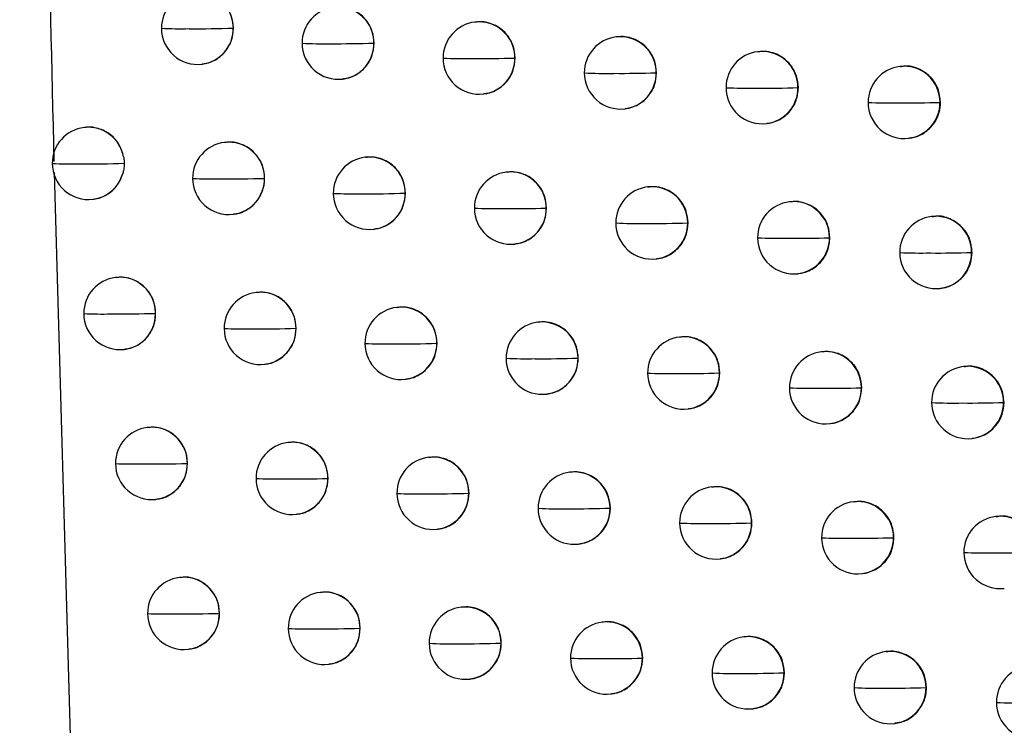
# Model space of a CAD drawing. Header units: millimetres. Extents: x 25 to 1229, y -261 to 1180.
# Tile 156 of 224: x 654 to 668, y 338 to 348. Entities that reach past the tile are written whole.
import ezdxf

# ---------------------------------------------------------------- set-up
doc = ezdxf.new("R2010")
doc.units = ezdxf.units.MM

msp = doc.modelspace()

# ---------------------------------------------------------------- linework, layer by layer
at = {"color": 7, "linetype": 'Continuous', "lineweight": 25}
for p, q in [((660.322, 347.81), (660.314, 347.809)), ((656.976, 347.724), (656.975, 347.724)), ((658.921, 347.518), (658.919, 347.518)), ((662.276, 347.605), (662.268, 347.604)), ((664.235, 347.4), (664.227, 347.399)), ((660.871, 347.313), (660.868, 347.312)), ((656.54, 347.228), (656.547, 347.229)), ((662.826, 347.108), (662.822, 347.107)), ((666.198, 347.196), (666.191, 347.195)), ((658.484, 347.022), (658.491, 347.022)), ((664.787, 346.904), (664.781, 346.903)), ((664.781, 346.903), (664.781, 346.903)), ((660.433, 346.816), (660.44, 346.817)), ((666.752, 346.7), (666.745, 346.699)), ((666.745, 346.699), (666.745, 346.699)), ((662.387, 346.611), (662.394, 346.612)), ((654.921, 346.354), (654.913, 346.352)), ((664.346, 346.406), (664.353, 346.407)), ((666.31, 346.203), (666.317, 346.203)), ((656.861, 346.147), (656.853, 346.146)), ((658.806, 345.941), (658.798, 345.94)), ((654.498, 345.73), (654.781, 335.815)), ((657.408, 345.649), (657.407, 345.649)), ((660.756, 345.735), (660.748, 345.734)), ((662.711, 345.53), (662.703, 345.529)), ((655.032, 345.36), (655.038, 345.36)), ((659.354, 345.444), (659.352, 345.443)), ((661.305, 345.238), (661.302, 345.238)), ((664.67, 345.326), (664.663, 345.325)), ((656.972, 345.153), (656.978, 345.154)), ((666.635, 345.122), (666.627, 345.121)), ((658.917, 344.947), (658.923, 344.948)), ((663.262, 345.033), (663.257, 345.033)), ((665.217, 344.829), (665.217, 344.828)), ((665.223, 344.829), (665.217, 344.828)), ((660.867, 344.741), (660.874, 344.742)), ((662.822, 344.536), (662.829, 344.537)), ((667.189, 344.626), (667.182, 344.625)), ((667.182, 344.625), (667.182, 344.625)), ((655.356, 344.279), (655.347, 344.278)), ((664.782, 344.332), (664.789, 344.333)), ((666.746, 344.128), (666.754, 344.129)), ((657.297, 344.073), (657.289, 344.072)), ((659.243, 343.867), (659.235, 343.866)), ((655.901, 343.782), (655.901, 343.782)), ((657.844, 343.576), (657.843, 343.575)), ((661.194, 343.661), (661.186, 343.66)), ((663.15, 343.457), (663.142, 343.456)), ((659.792, 343.37), (659.789, 343.369)), ((655.466, 343.285), (655.472, 343.286)), ((661.744, 343.164), (661.74, 343.164)), ((665.111, 343.252), (665.103, 343.251)), ((657.408, 343.079), (657.414, 343.08)), ((667.076, 343.049), (667.069, 343.048)), ((663.701, 342.96), (663.696, 342.959)), ((659.354, 342.873), (659.361, 342.874)), ((665.663, 342.756), (665.657, 342.755)), ((665.657, 342.755), (665.657, 342.755)), ((661.305, 342.668), (661.312, 342.668)), ((667.63, 342.552), (667.623, 342.551)), ((663.261, 342.463), (663.268, 342.464)), ((655.795, 342.206), (655.786, 342.205)), ((665.222, 342.259), (665.229, 342.259)), ((657.737, 342), (657.729, 341.999)), ((667.188, 342.055), (667.195, 342.056)), ((659.685, 341.794), (659.677, 341.793)), ((656.341, 341.709), (656.34, 341.709)), ((661.637, 341.589), (661.629, 341.588)), ((658.285, 341.503), (658.283, 341.502)), ((663.594, 341.384), (663.586, 341.383)), ((660.234, 341.297), (660.231, 341.297)), ((655.905, 341.212), (655.912, 341.213)), ((665.556, 341.18), (665.548, 341.179)), ((657.848, 341.006), (657.855, 341.007)), ((662.187, 341.092), (662.183, 341.091)), ((667.522, 340.976), (667.514, 340.975)), ((664.145, 340.887), (664.14, 340.887)), ((659.796, 340.8), (659.802, 340.801)), ((661.748, 340.595), (661.755, 340.596)), ((666.102, 340.683), (666.102, 340.683)), ((666.108, 340.683), (666.102, 340.683)), ((663.705, 340.39), (663.712, 340.391)), ((665.667, 340.186), (665.674, 340.187)), ((656.238, 340.134), (656.23, 340.133)), ((658.182, 339.928), (658.174, 339.927)), ((656.785, 339.637), (656.784, 339.636)), ((660.131, 339.722), (660.123, 339.721)), ((662.084, 339.517), (662.076, 339.516)), ((658.73, 339.43), (658.728, 339.43)), ((660.68, 339.225), (660.677, 339.225)), ((664.042, 339.312), (664.034, 339.311)), ((656.349, 339.14), (656.355, 339.141)), ((666.005, 339.108), (665.997, 339.107)), ((658.293, 338.934), (658.3, 338.935)), ((662.635, 339.02), (662.63, 339.019)), ((664.594, 338.816), (664.588, 338.815)), ((660.242, 338.728), (660.248, 338.729)), ((666.558, 338.612), (666.551, 338.611)), ((666.551, 338.611), (666.551, 338.611)), ((662.195, 338.523), (662.202, 338.524)), ((664.153, 338.318), (664.16, 338.319)), ((666.116, 338.115), (666.123, 338.115))]:
    msp.add_line(p, q, dxfattribs=at)
at = {"color": 7, "linetype": 'Continuous', "lineweight": 25, "flags": 128}
for points in [[(663.257, 345.033), (663.257, 345.033), (663.257, 345.033), (663.257, 345.033), (663.257, 345.033), (663.257, 345.033), (663.257, 345.033), (663.257, 345.033), (663.257, 345.033)], [(663.696, 342.959), (663.696, 342.959), (663.696, 342.959), (663.696, 342.959), (663.696, 342.959), (663.696, 342.959), (663.696, 342.959), (663.696, 342.959), (663.696, 342.959)], [(664.14, 340.887), (664.14, 340.887), (664.14, 340.887), (664.14, 340.887), (664.14, 340.887), (664.14, 340.887), (664.14, 340.887), (664.14, 340.887), (664.14, 340.887)], [(664.588, 338.815), (664.588, 338.815), (664.588, 338.815), (664.588, 338.815), (664.588, 338.815), (664.588, 338.815), (664.588, 338.815), (664.588, 338.815), (664.588, 338.815)]]:
    msp.add_lwpolyline(points, dxfattribs=at)
at = {"color": 7, "linetype": 'Continuous', "lineweight": 25}
for centre, radius, start, end in [((656.481, 347.724), 0.5, 96.8344, 180.1885), ((656.478, 347.726), 0.498, 359.856, 96.4948), ((658.425, 347.518), 0.5, 96.8344, 180.1823), ((658.421, 347.52), 0.498, 359.845, 96.4947), ((660.374, 347.312), 0.5, 96.8344, 180.172), ((660.37, 347.314), 0.498, 359.832, 96.4946), ((656.481, 347.724), 0.5, 180.1885, 276.8344), ((656.25, 353.368), 5.651, 267.2739, 271.1397), ((656.473, 363.619), 15.902, 269.6011, 271.8113), ((656.479, 347.72), 0.496, 277.0816, 0.4596), ((656.47, 347.723), 0.505, 0.1487, 0.221), ((658.425, 347.518), 0.5, 180.1823, 276.8344), ((658.2, 353.098), 5.589, 267.1776, 271.1724), ((658.425, 362.529), 15.019, 269.5787, 271.8872), ((658.423, 347.514), 0.496, 277.0816, 0.4597), ((658.414, 347.517), 0.505, 0.1487, 0.21), ((662.327, 347.107), 0.5, 96.8344, 180.1583), ((662.324, 347.109), 0.498, 359.8179, 96.4945), ((664.286, 346.903), 0.5, 96.8344, 180.1419), ((664.283, 346.905), 0.498, 359.8034, 96.4944), ((660.374, 347.312), 0.5, 180.172, 276.8344), ((660.155, 352.935), 5.631, 267.1334, 271.1831), ((660.381, 361.763), 14.459, 269.5639, 271.9288), ((660.372, 347.308), 0.496, 277.0816, 0.4597), ((660.363, 347.311), 0.505, 0.1487, 0.197), ((662.327, 347.107), 0.5, 180.1583, 276.8344), ((662.115, 352.873), 5.774, 267.1403, 271.1726), ((662.343, 361.271), 14.171, 269.5568, 271.9359), ((662.326, 347.103), 0.496, 277.0816, 0.4597), ((662.317, 347.106), 0.505, 0.1487, 0.1829), ((666.25, 346.699), 0.5, 96.8344, 180.1237), ((666.247, 346.701), 0.498, 359.7892, 96.4943), ((664.286, 346.903), 0.5, 180.1419, 276.8344), ((664.081, 352.919), 6.024, 267.1975, 271.1415), ((664.31, 361.033), 14.138, 269.5578, 271.9086), ((664.285, 346.899), 0.496, 277.0815, 0.4597), ((666.25, 346.699), 0.5, 180.1237, 276.8344), ((666.051, 353.093), 6.402, 267.3042, 271.0907), ((666.282, 361.061), 14.369, 269.5672, 271.8467), ((666.248, 346.695), 0.496, 277.0815, 0.4598), ((654.972, 345.856), 0.5, 96.8344, 180.1902), ((654.969, 345.859), 0.496, 10.1871, 96.5807), ((656.909, 345.651), 0.498, 359.8536, 96.4948), ((656.912, 345.649), 0.5, 96.8344, 180.1878), ((658.857, 345.443), 0.5, 96.8344, 180.1808), ((658.854, 345.445), 0.498, 359.8422, 96.4947), ((654.972, 345.856), 0.5, 180.1902, 276.8344), ((654.736, 351.614), 5.766, 267.374, 271.103), ((654.958, 362.693), 16.844, 269.6244, 271.731), ((654.972, 345.85), 0.494, 276.9657, 345.4251), ((656.912, 345.649), 0.5, 180.1878, 276.8344), ((656.683, 351.252), 5.611, 267.2376, 271.153), ((656.906, 361.245), 15.604, 269.5937, 271.8384), ((656.911, 345.645), 0.496, 277.0816, 0.4596), ((656.901, 345.648), 0.505, 0.1487, 0.2185), ((660.807, 345.238), 0.5, 96.8344, 180.1699), ((660.804, 345.24), 0.498, 359.8291, 96.4946), ((662.762, 345.033), 0.5, 96.8344, 180.1558), ((662.759, 345.035), 0.498, 359.815, 96.4945), ((658.857, 345.443), 0.5, 180.1808, 276.8344), ((658.634, 351.006), 5.571, 267.1529, 271.1809), ((658.859, 360.244), 14.808, 269.5731, 271.9066), ((658.856, 345.439), 0.496, 277.0816, 0.4597), ((658.846, 345.442), 0.505, 0.1487, 0.2072), ((660.807, 345.238), 0.5, 180.1699, 276.8344), ((660.59, 350.861), 5.631, 267.1189, 271.1873), ((660.817, 359.543), 14.313, 269.5598, 271.9412), ((660.806, 345.234), 0.496, 277.0816, 0.4597), ((660.797, 345.236), 0.505, 0.1487, 0.1941), ((664.722, 344.828), 0.5, 96.8344, 180.1392), ((664.719, 344.83), 0.498, 359.8007, 96.4944), ((666.687, 344.625), 0.5, 96.8344, 180.121), ((666.684, 344.627), 0.498, 359.7868, 96.4942), ((662.762, 345.033), 0.5, 180.1558, 276.8344), ((662.552, 350.815), 5.79, 267.1349, 271.1731), ((662.78, 359.103), 14.078, 269.5543, 271.942), ((662.761, 345.029), 0.496, 277.0816, 0.4597), ((664.722, 344.828), 0.5, 180.1392, 276.8344), ((664.518, 350.876), 6.056, 267.2002, 271.1389), ((664.747, 358.91), 14.09, 269.5567, 271.909), ((664.721, 344.825), 0.496, 277.0815, 0.4597), ((666.687, 344.625), 0.5, 180.121, 276.8344), ((666.489, 351.067), 6.45, 267.314, 271.0854), ((666.72, 358.98), 14.363, 269.5675, 271.842), ((666.685, 344.621), 0.496, 277.0815, 0.4598), ((655.407, 343.782), 0.5, 96.8344, 180.1903), ((655.403, 343.784), 0.498, 359.8605, 96.4949), ((657.348, 343.575), 0.5, 96.8344, 180.1869), ((657.345, 343.577), 0.498, 359.851, 96.4948), ((659.294, 343.369), 0.5, 96.8344, 180.1791), ((659.291, 343.371), 0.498, 359.8394, 96.4947), ((655.407, 343.782), 0.5, 180.1903, 276.8344), ((655.173, 349.477), 5.703, 267.3282, 271.1203), ((655.395, 360.17), 16.395, 269.6127, 271.7699), ((655.405, 343.778), 0.496, 277.0816, 0.4596), ((655.396, 343.781), 0.505, 0.1487, 0.2254), ((657.348, 343.575), 0.5, 180.1869, 276.8344), ((657.12, 349.144), 5.577, 267.2041, 271.1651), ((657.344, 358.898), 15.33, 269.5867, 271.8637), ((657.346, 343.571), 0.496, 277.0816, 0.4596), ((657.337, 343.574), 0.505, 0.1487, 0.216), ((661.246, 343.164), 0.5, 96.8344, 180.1676), ((661.242, 343.166), 0.498, 359.8262, 96.4946), ((663.202, 342.959), 0.5, 96.8344, 180.1532), ((663.198, 342.961), 0.498, 359.8121, 96.4945), ((659.294, 343.369), 0.5, 180.1791, 276.8344), ((659.073, 348.919), 5.558, 267.1304, 271.1883), ((659.298, 357.976), 14.615, 269.5677, 271.9245), ((659.293, 343.365), 0.496, 277.0816, 0.4597), ((659.284, 343.368), 0.505, 0.1487, 0.2044), ((661.246, 343.164), 0.5, 180.1676, 276.8344), ((661.03, 348.791), 5.635, 267.1065, 271.1907), ((661.257, 357.337), 14.181, 269.5561, 271.9522), ((661.244, 343.16), 0.496, 277.0816, 0.4597), ((661.235, 343.163), 0.505, 0.1487, 0.1912), ((665.163, 342.755), 0.5, 96.8344, 180.1365), ((665.159, 342.757), 0.498, 359.798, 96.4943), ((667.128, 342.551), 0.5, 96.8344, 180.1182), ((667.125, 342.553), 0.498, 359.7844, 96.4942), ((663.202, 342.959), 0.5, 180.1532, 276.8344), ((662.992, 348.76), 5.81, 267.1313, 271.173), ((663.221, 356.946), 13.995, 269.552, 271.9469), ((663.2, 342.955), 0.496, 277.0816, 0.4597), ((665.163, 342.755), 0.5, 180.1365, 276.8344), ((664.96, 348.838), 6.091, 267.2044, 271.1358), ((665.189, 356.797), 14.05, 269.5559, 271.9083), ((665.161, 342.751), 0.496, 277.0815, 0.4597), ((667.128, 342.551), 0.5, 180.1182, 276.8344), ((666.932, 349.044), 6.501, 267.3249, 271.0797), ((667.162, 356.908), 14.364, 269.5679, 271.8364), ((667.127, 342.547), 0.496, 277.0815, 0.4606), ((655.846, 341.709), 0.5, 96.8344, 180.1902), ((655.843, 341.711), 0.498, 359.8583, 96.4948), ((657.789, 341.502), 0.5, 96.8344, 180.1858), ((657.785, 341.504), 0.498, 359.8484, 96.4948), ((659.736, 341.297), 0.5, 96.8344, 180.1773), ((659.733, 341.298), 0.498, 359.8365, 96.4947), ((655.846, 341.709), 0.5, 180.1902, 276.8344), ((655.613, 347.349), 5.648, 267.2854, 271.1364), ((655.836, 357.744), 16.043, 269.6044, 271.8013), ((655.844, 341.705), 0.496, 277.0816, 0.4596), ((655.835, 341.707), 0.505, 0.1487, 0.2233), ((661.688, 341.091), 0.5, 96.8344, 180.1653), ((661.685, 341.093), 0.498, 359.8232, 96.4946), ((657.789, 341.502), 0.5, 180.1858, 276.8344), ((657.562, 347.042), 5.548, 267.1732, 271.1761), ((657.787, 356.573), 15.079, 269.5801, 271.8872), ((657.787, 341.498), 0.496, 277.0816, 0.4597), ((657.778, 341.501), 0.505, 0.1487, 0.2134), ((663.642, 340.888), 0.498, 359.8093, 96.4944), ((659.736, 341.297), 0.5, 180.1773, 276.8344), ((659.516, 346.837), 5.549, 267.1103, 271.1949), ((659.742, 355.726), 14.437, 269.5628, 271.9408), ((659.734, 341.293), 0.496, 277.0816, 0.4597), ((659.725, 341.295), 0.505, 0.1487, 0.2015), ((663.645, 340.887), 0.5, 96.8344, 180.1506), ((665.607, 340.683), 0.5, 96.8344, 180.1337), ((665.604, 340.684), 0.498, 359.7954, 96.4943), ((661.688, 341.091), 0.5, 180.1653, 276.8344), ((661.474, 346.725), 5.643, 267.0959, 271.1933), ((661.702, 355.144), 14.061, 269.5527, 271.9619), ((661.687, 341.087), 0.496, 277.0816, 0.4597), ((661.678, 341.09), 0.505, 0.1487, 0.1883), ((667.574, 340.479), 0.5, 96.8344, 180.1155), ((667.571, 340.481), 0.498, 359.7837, 96.4942), ((663.645, 340.887), 0.5, 180.1506, 276.8344), ((663.438, 346.71), 5.832, 267.1294, 271.1722), ((663.666, 354.801), 13.922, 269.5501, 271.9506), ((663.644, 340.883), 0.496, 277.0816, 0.4597), ((665.607, 340.683), 0.5, 180.1337, 276.8344), ((665.406, 346.802), 6.128, 267.2099, 271.1321), ((665.636, 354.693), 14.018, 269.5554, 271.9066), ((665.606, 340.679), 0.496, 277.0815, 0.4597), ((667.574, 340.479), 0.5, 180.1155, 276.8344), ((667.378, 347.026), 6.555, 267.337, 271.0736), ((667.61, 354.845), 14.373, 269.5686, 271.8299), ((656.29, 339.636), 0.5, 96.8344, 180.1898), ((656.286, 339.638), 0.498, 359.856, 96.4948), ((658.234, 339.43), 0.5, 96.8344, 180.1845), ((658.23, 339.432), 0.498, 359.8457, 96.4947), ((656.29, 339.636), 0.5, 180.1898, 276.8344), ((656.059, 345.229), 5.601, 267.2456, 271.1511), ((656.282, 355.349), 15.72, 269.5965, 271.8307), ((656.288, 339.632), 0.496, 277.0816, 0.4596), ((656.279, 339.635), 0.505, 0.1487, 0.221), ((660.182, 339.225), 0.5, 96.8344, 180.1753), ((660.179, 339.226), 0.498, 359.8336, 96.4946), ((662.136, 339.019), 0.5, 96.8344, 180.1629), ((662.132, 339.021), 0.498, 359.8203, 96.4945), ((658.234, 339.43), 0.5, 180.1845, 276.8344), ((658.009, 344.946), 5.524, 267.1448, 271.186), ((658.233, 354.271), 14.848, 269.5739, 271.9091), ((658.232, 339.426), 0.496, 277.0816, 0.4597), ((658.223, 339.429), 0.505, 0.1487, 0.2107), ((660.182, 339.225), 0.5, 180.1753, 276.8344), ((659.963, 344.759), 5.543, 267.0923, 271.2005), ((660.19, 353.492), 14.275, 269.5582, 271.9556), ((660.181, 339.221), 0.496, 277.0816, 0.4597), ((660.171, 339.223), 0.505, 0.1487, 0.1986), ((664.094, 338.815), 0.5, 96.8344, 180.1479), ((664.091, 338.817), 0.498, 359.8065, 96.4944), ((666.057, 338.611), 0.5, 96.8344, 180.1309), ((666.053, 338.613), 0.498, 359.7928, 96.4943), ((662.136, 339.019), 0.5, 180.1629, 276.8344), ((661.923, 344.664), 5.653, 267.0873, 271.1952), ((662.151, 352.963), 13.952, 269.5496, 271.9703), ((662.134, 339.015), 0.496, 277.0816, 0.4597), ((662.125, 339.018), 0.505, 0.1487, 0.1853), ((664.094, 338.815), 0.5, 180.1479, 276.8344), ((663.887, 344.663), 5.857, 267.129, 271.1708), ((664.116, 352.665), 13.858, 269.5485, 271.9531), ((664.092, 338.811), 0.496, 277.0815, 0.4597), ((668.024, 338.408), 0.5, 96.8344, 180.1127), ((666.057, 338.611), 0.5, 180.1309, 276.8344), ((665.856, 344.771), 6.168, 267.2168, 271.1279), ((666.086, 352.598), 13.995, 269.555, 271.9039), ((666.055, 338.607), 0.496, 277.0815, 0.4597), ((668.024, 338.408), 0.5, 180.1127, 276.8344), ((667.83, 345.011), 6.612, 267.3501, 271.067)]:
    msp.add_arc(centre, radius, start, end, dxfattribs=at)
for points, knots in [([(673.039, 337.799), (672.816, 338.815), (672.373, 340.84), (671.723, 343.868), (671.086, 346.874), (670.463, 349.86), (669.854, 352.824), (669.258, 355.767), (668.677, 358.689), (668.108, 361.589), (667.552, 364.468), (667.009, 367.325), (666.479, 370.161), (665.961, 372.974), (665.455, 375.766), (664.962, 378.536), (664.48, 381.285), (664.01, 384.011), (663.551, 386.715), (663.104, 389.398), (662.668, 392.058), (662.242, 394.696), (661.828, 397.312), (661.423, 399.906), (661.03, 402.477), (660.646, 405.026), (660.272, 407.553), (659.909, 410.057), (659.555, 412.539), (659.21, 414.998), (658.986, 416.63), (658.874, 417.442)], [0, 0, 0, 0, 0.038566, 0.07684, 0.114823, 0.152513, 0.189913, 0.22702, 0.263836, 0.30036, 0.336593, 0.372534, 0.408183, 0.44354, 0.478606, 0.513381, 0.547863, 0.582054, 0.615954, 0.649562, 0.682878, 0.715902, 0.748635, 0.781076, 0.813226, 0.845084, 0.87665, 0.907925, 0.938908, 0.9696, 1, 1, 1, 1]), ([(654.022, 378.253), (654.031, 376.696), (654.047, 373.836), (654.081, 369.594), (654.125, 365.505), (654.197, 360.193), (654.31, 353.645), (654.432, 348.502), (654.494, 345.884)], [0, 0, 0, 0, 0.144301, 0.265032, 0.393158, 0.523208, 0.757389, 1, 1, 1, 1]), ([(656.976, 347.724), (656.971, 347.777), (656.961, 347.89), (656.888, 348.023), (656.798, 348.116), (656.709, 348.175), (656.603, 348.214), (656.507, 348.23), (656.449, 348.221), (656.43, 348.218)], [0, 0, 0, 0, 0.1859006, 0.4023058, 0.5225583, 0.6505491, 0.7862823, 0.92976, 1, 1, 1, 1]), ([(658.921, 347.518), (658.916, 347.571), (658.906, 347.685), (658.832, 347.817), (658.741, 347.91), (658.652, 347.969), (658.547, 348.008), (658.451, 348.024), (658.393, 348.015), (658.374, 348.012)], [0, 0, 0, 0, 0.186983, 0.403783, 0.523963, 0.651695, 0.786979, 0.929816, 1, 1, 1, 1]), ([(660.871, 347.313), (660.866, 347.366), (660.856, 347.48), (660.781, 347.613), (660.69, 347.705), (660.601, 347.764), (660.496, 347.803), (660.399, 347.818), (660.342, 347.809), (660.323, 347.806)], [0, 0, 0, 0, 0.188191, 0.4054206, 0.5255123, 0.6529482, 0.7877274, 0.9298478, 1, 1, 1, 1]), ([(656.546, 347.232), (656.565, 347.234), (656.62, 347.238), (656.705, 347.273), (656.793, 347.329), (656.885, 347.421), (656.961, 347.554), (656.971, 347.67), (656.976, 347.724)], [0, 0, 0, 0, 0.080184, 0.234873, 0.381868, 0.521177, 0.775692, 1, 1, 1, 1]), ([(658.49, 347.026), (658.509, 347.027), (658.564, 347.032), (658.648, 347.066), (658.737, 347.122), (658.829, 347.213), (658.906, 347.347), (658.916, 347.463), (658.921, 347.518)], [0, 0, 0, 0, 0.079249, 0.233216, 0.379784, 0.518957, 0.774043, 1, 1, 1, 1]), ([(662.826, 347.108), (662.821, 347.161), (662.811, 347.276), (662.735, 347.409), (662.644, 347.501), (662.554, 347.56), (662.449, 347.598), (662.353, 347.613), (662.295, 347.604), (662.276, 347.601)], [0, 0, 0, 0, 0.189756, 0.407526, 0.527497, 0.654546, 0.788671, 0.929868, 1, 1, 1, 1]), ([(664.787, 346.904), (664.781, 346.958), (664.77, 347.074), (664.693, 347.207), (664.601, 347.299), (664.512, 347.356), (664.407, 347.394), (664.312, 347.409), (664.254, 347.4), (664.235, 347.396)], [0, 0, 0, 0, 0.192682, 0.411441, 0.531176, 0.657496, 0.790399, 0.929881, 1, 1, 1, 1]), ([(660.439, 346.82), (660.458, 346.822), (660.512, 346.826), (660.596, 346.86), (660.685, 346.915), (660.777, 347.006), (660.855, 347.14), (660.866, 347.257), (660.871, 347.313)], [0, 0, 0, 0, 0.077566, 0.230294, 0.376123, 0.515056, 0.771131, 1, 1, 1, 1]), ([(662.393, 346.615), (662.411, 346.616), (662.464, 346.621), (662.547, 346.653), (662.636, 346.707), (662.729, 346.797), (662.81, 346.932), (662.821, 347.051), (662.826, 347.108)], [0, 0, 0, 0, 0.074287, 0.224649, 0.369066, 0.507537, 0.765506, 1, 1, 1, 1]), ([(666.752, 346.7), (666.744, 346.765), (666.729, 346.896), (666.614, 347.064), (666.451, 347.17), (666.3, 347.213), (666.219, 347.193), (666.2, 347.188)], [0, 0, 0, 0, 0.232594, 0.465187, 0.697781, 0.930374, 1, 1, 1, 1]), ([(664.352, 346.41), (664.368, 346.411), (664.418, 346.415), (664.498, 346.445), (664.586, 346.496), (664.682, 346.583), (664.768, 346.72), (664.781, 346.844), (664.787, 346.904)], [0, 0, 0, 0, 0.06653, 0.211355, 0.352461, 0.489848, 0.752262, 1, 1, 1, 1]), ([(666.316, 346.208), (666.34, 346.21), (666.42, 346.217), (666.526, 346.273), (666.624, 346.358), (666.691, 346.451), (666.742, 346.567), (666.748, 346.654), (666.752, 346.7)], [0, 0, 0, 0, 0.098511, 0.338424, 0.481354, 0.639273, 0.812161, 1, 1, 1, 1]), ([(655.458, 345.947), (655.442, 346.003), (655.408, 346.12), (655.293, 346.25), (655.17, 346.322), (655.056, 346.353), (654.976, 346.362), (654.93, 346.353), (654.922, 346.351)], [0, 0, 0, 0, 0.231913, 0.481389, 0.675073, 0.807827, 0.964305, 1, 1, 1, 1]), ([(657.408, 345.649), (657.403, 345.702), (657.393, 345.816), (657.319, 345.948), (657.229, 346.041), (657.14, 346.1), (657.035, 346.14), (656.938, 346.155), (656.881, 346.146), (656.862, 346.143)], [0, 0, 0, 0, 0.1861259, 0.4026169, 0.5228564, 0.6507953, 0.7864369, 0.9297827, 1, 1, 1, 1]), ([(655.458, 345.947), (655.461, 345.932), (655.465, 345.902), (655.466, 345.872), (655.466, 345.857)], [0, 0, 0, 0, 0.499947, 1, 1, 1, 1]), ([(659.354, 345.444), (659.349, 345.496), (659.339, 345.61), (659.265, 345.743), (659.174, 345.835), (659.085, 345.895), (658.98, 345.934), (658.883, 345.949), (658.826, 345.94), (658.806, 345.937)], [0, 0, 0, 0, 0.187218, 0.404105, 0.524268, 0.651943, 0.787128, 0.929825, 1, 1, 1, 1]), ([(655.466, 345.857), (655.466, 345.835), (655.465, 345.79), (655.455, 345.747), (655.45, 345.726)], [0, 0, 0, 0, 0.499928, 1, 1, 1, 1]), ([(661.305, 345.238), (661.3, 345.291), (661.29, 345.406), (661.215, 345.538), (661.124, 345.631), (661.035, 345.69), (660.929, 345.728), (660.833, 345.744), (660.775, 345.734), (660.756, 345.731)], [0, 0, 0, 0, 0.1884667, 0.4057931, 0.5258641, 0.6532323, 0.7878962, 0.9298534, 1, 1, 1, 1]), ([(655.038, 345.361), (655.041, 345.361), (655.076, 345.362), (655.17, 345.391), (655.298, 345.464), (655.402, 345.589), (655.435, 345.683), (655.45, 345.726)], [0, 0, 0, 0, 0.014398, 0.186815, 0.499054, 0.770124, 1, 1, 1, 1]), ([(656.978, 345.157), (656.996, 345.159), (657.052, 345.163), (657.136, 345.198), (657.225, 345.254), (657.316, 345.346), (657.392, 345.479), (657.403, 345.595), (657.408, 345.649)], [0, 0, 0, 0, 0.080071, 0.234663, 0.3816, 0.520892, 0.775482, 1, 1, 1, 1]), ([(663.262, 345.033), (663.257, 345.087), (663.246, 345.202), (663.17, 345.335), (663.078, 345.427), (662.989, 345.485), (662.884, 345.523), (662.788, 345.539), (662.73, 345.53), (662.711, 345.526)], [0, 0, 0, 0, 0.190158, 0.408066, 0.528005, 0.654954, 0.788911, 0.929871, 1, 1, 1, 1]), ([(658.923, 344.951), (658.942, 344.953), (658.996, 344.957), (659.081, 344.991), (659.17, 345.047), (659.261, 345.138), (659.338, 345.272), (659.349, 345.389), (659.354, 345.444)], [0, 0, 0, 0, 0.079039, 0.232844, 0.379315, 0.518457, 0.773671, 1, 1, 1, 1]), ([(665.223, 344.829), (665.217, 344.884), (665.206, 345), (665.129, 345.134), (665.036, 345.225), (664.947, 345.282), (664.843, 345.319), (664.747, 345.335), (664.69, 345.325), (664.671, 345.322)], [0, 0, 0, 0, 0.193731, 0.412842, 0.53249, 0.658549, 0.791015, 0.929883, 1, 1, 1, 1]), ([(660.873, 344.745), (660.891, 344.747), (660.946, 344.751), (661.03, 344.785), (661.118, 344.84), (661.211, 344.931), (661.289, 345.065), (661.3, 345.183), (661.305, 345.238)], [0, 0, 0, 0, 0.077164, 0.229596, 0.375249, 0.514125, 0.770435, 1, 1, 1, 1]), ([(667.189, 344.626), (667.181, 344.691), (667.166, 344.822), (667.051, 344.989), (666.888, 345.096), (666.737, 345.139), (666.655, 345.119), (666.637, 345.114)], [0, 0, 0, 0, 0.232594, 0.465187, 0.697781, 0.930374, 1, 1, 1, 1]), ([(662.828, 344.54), (662.846, 344.542), (662.899, 344.546), (662.981, 344.578), (663.07, 344.632), (663.163, 344.722), (663.245, 344.856), (663.256, 344.976), (663.262, 345.033)], [0, 0, 0, 0, 0.0734244, 0.2231667, 0.3672125, 0.5055622, 0.7640276, 1, 1, 1, 1]), ([(664.788, 344.336), (664.804, 344.337), (664.853, 344.341), (664.931, 344.37), (665.019, 344.419), (665.116, 344.506), (665.204, 344.643), (665.216, 344.768), (665.223, 344.829)], [0, 0, 0, 0, 0.064063, 0.207132, 0.347187, 0.48423, 0.748057, 1, 1, 1, 1]), ([(666.753, 344.132), (666.77, 344.134), (666.843, 344.14), (666.943, 344.187), (667.045, 344.267), (667.12, 344.36), (667.177, 344.483), (667.185, 344.576), (667.189, 344.626)], [0, 0, 0, 0, 0.072262, 0.303536, 0.44866, 0.613135, 0.796927, 1, 1, 1, 1]), ([(655.901, 343.782), (655.895, 343.846), (655.884, 343.943), (655.822, 344.06), (655.747, 344.155), (655.646, 344.229), (655.526, 344.272), (655.433, 344.288), (655.375, 344.279), (655.356, 344.276)], [0, 0, 0, 0, 0.225515, 0.343591, 0.464907, 0.660576, 0.786059, 0.929721, 1, 1, 1, 1]), ([(657.844, 343.576), (657.839, 343.628), (657.829, 343.742), (657.755, 343.874), (657.665, 343.967), (657.576, 344.027), (657.47, 344.066), (657.374, 344.081), (657.316, 344.072), (657.297, 344.069)], [0, 0, 0, 0, 0.186352, 0.402927, 0.523152, 0.651036, 0.786584, 0.929795, 1, 1, 1, 1]), ([(659.792, 343.37), (659.787, 343.423), (659.776, 343.537), (659.702, 343.669), (659.611, 343.762), (659.522, 343.821), (659.417, 343.86), (659.32, 343.875), (659.263, 343.866), (659.244, 343.863)], [0, 0, 0, 0, 0.187461, 0.404435, 0.524581, 0.652196, 0.787281, 0.929833, 1, 1, 1, 1]), ([(655.472, 343.29), (655.491, 343.291), (655.543, 343.295), (655.645, 343.335), (655.747, 343.407), (655.823, 343.504), (655.885, 343.62), (655.895, 343.718), (655.901, 343.782)], [0, 0, 0, 0, 0.0789426, 0.2230175, 0.4588114, 0.598912, 0.7359902, 1, 1, 1, 1]), ([(657.414, 343.083), (657.432, 343.085), (657.488, 343.089), (657.572, 343.124), (657.661, 343.18), (657.752, 343.272), (657.829, 343.405), (657.839, 343.521), (657.844, 343.576)], [0, 0, 0, 0, 0.079944, 0.234428, 0.381303, 0.520574, 0.775248, 1, 1, 1, 1]), ([(661.744, 343.164), (661.739, 343.218), (661.728, 343.332), (661.653, 343.465), (661.562, 343.557), (661.473, 343.616), (661.368, 343.654), (661.271, 343.67), (661.214, 343.661), (661.195, 343.658)], [0, 0, 0, 0, 0.18876, 0.406188, 0.526237, 0.653533, 0.788074, 0.929858, 1, 1, 1, 1]), ([(663.701, 342.96), (663.696, 343.014), (663.685, 343.129), (663.609, 343.262), (663.517, 343.354), (663.428, 343.412), (663.323, 343.45), (663.227, 343.465), (663.17, 343.456), (663.15, 343.453)], [0, 0, 0, 0, 0.190617, 0.40868, 0.528582, 0.655418, 0.789183, 0.929875, 1, 1, 1, 1]), ([(659.36, 342.877), (659.379, 342.879), (659.434, 342.883), (659.518, 342.917), (659.607, 342.973), (659.699, 343.064), (659.776, 343.198), (659.787, 343.315), (659.792, 343.37)], [0, 0, 0, 0, 0.0788016, 0.2324252, 0.3787888, 0.5178959, 0.7732531, 1, 1, 1, 1]), ([(661.311, 342.672), (661.33, 342.673), (661.384, 342.678), (661.468, 342.711), (661.556, 342.766), (661.649, 342.857), (661.728, 342.991), (661.739, 343.109), (661.744, 343.164)], [0, 0, 0, 0, 0.076704, 0.2288, 0.374252, 0.513062, 0.769641, 1, 1, 1, 1]), ([(665.663, 342.756), (665.658, 342.811), (665.647, 342.928), (665.568, 343.061), (665.475, 343.152), (665.386, 343.209), (665.282, 343.246), (665.187, 343.261), (665.13, 343.252), (665.111, 343.249)], [0, 0, 0, 0, 0.195195, 0.414795, 0.534324, 0.660017, 0.791872, 0.929885, 1, 1, 1, 1]), ([(667.63, 342.552), (667.623, 342.618), (667.607, 342.748), (667.492, 342.916), (667.329, 343.023), (667.178, 343.065), (667.097, 343.045), (667.078, 343.041)], [0, 0, 0, 0, 0.2325935, 0.465187, 0.6977805, 0.9303741, 1, 1, 1, 1]), ([(663.268, 342.467), (663.285, 342.468), (663.337, 342.472), (663.42, 342.504), (663.508, 342.557), (663.602, 342.647), (663.684, 342.782), (663.696, 342.902), (663.701, 342.96)], [0, 0, 0, 0, 0.072404, 0.221415, 0.365023, 0.503229, 0.762281, 1, 1, 1, 1]), ([(665.229, 342.262), (665.243, 342.263), (665.291, 342.267), (665.399, 342.305), (665.535, 342.4), (665.643, 342.567), (665.657, 342.693), (665.663, 342.756)], [0, 0, 0, 0, 0.060954, 0.201944, 0.476247, 0.742267, 1, 1, 1, 1]), ([(667.195, 342.056), (667.201, 342.057), (667.258, 342.063), (667.348, 342.094), (667.457, 342.165), (667.544, 342.259), (667.615, 342.391), (667.625, 342.496), (667.63, 342.552)], [0, 0, 0, 0, 0.024631, 0.240248, 0.389377, 0.56576, 0.769328, 1, 1, 1, 1]), ([(656.341, 341.709), (656.336, 341.761), (656.326, 341.875), (656.253, 342.007), (656.163, 342.1), (656.074, 342.16), (655.968, 342.199), (655.872, 342.215), (655.814, 342.206), (655.795, 342.202)], [0, 0, 0, 0, 0.185537, 0.401813, 0.522092, 0.650171, 0.786054, 0.929746, 1, 1, 1, 1]), ([(658.285, 341.503), (658.28, 341.555), (658.269, 341.669), (658.196, 341.801), (658.105, 341.894), (658.016, 341.954), (657.911, 341.993), (657.815, 342.008), (657.757, 341.999), (657.738, 341.996)], [0, 0, 0, 0, 0.1865814, 0.4032407, 0.5234502, 0.6512799, 0.7867316, 0.9298058, 1, 1, 1, 1]), ([(660.234, 341.297), (660.229, 341.35), (660.218, 341.464), (660.144, 341.596), (660.053, 341.689), (659.963, 341.748), (659.858, 341.787), (659.762, 341.803), (659.704, 341.793), (659.685, 341.79)], [0, 0, 0, 0, 0.187713, 0.404776, 0.524904, 0.652458, 0.787437, 0.92984, 1, 1, 1, 1]), ([(655.911, 341.216), (655.93, 341.218), (655.985, 341.223), (656.07, 341.257), (656.159, 341.314), (656.25, 341.405), (656.326, 341.538), (656.336, 341.654), (656.341, 341.709)], [0, 0, 0, 0, 0.080513, 0.235444, 0.382583, 0.521938, 0.776259, 1, 1, 1, 1]), ([(662.187, 341.092), (662.182, 341.145), (662.171, 341.26), (662.096, 341.392), (662.005, 341.485), (661.915, 341.543), (661.81, 341.582), (661.714, 341.597), (661.656, 341.588), (661.637, 341.585)], [0, 0, 0, 0, 0.189075, 0.406612, 0.526637, 0.653855, 0.788265, 0.929863, 1, 1, 1, 1]), ([(657.854, 341.01), (657.873, 341.012), (657.928, 341.016), (658.013, 341.051), (658.101, 341.107), (658.193, 341.198), (658.269, 341.332), (658.28, 341.448), (658.285, 341.503)], [0, 0, 0, 0, 0.0798, 0.234166, 0.380971, 0.520221, 0.774986, 1, 1, 1, 1]), ([(664.145, 340.887), (664.14, 340.941), (664.129, 341.056), (664.053, 341.189), (663.961, 341.281), (663.872, 341.34), (663.767, 341.377), (663.671, 341.393), (663.613, 341.383), (663.594, 341.38)], [0, 0, 0, 0, 0.191151, 0.409396, 0.529255, 0.655957, 0.789499, 0.929877, 1, 1, 1, 1]), ([(659.802, 340.804), (659.82, 340.806), (659.875, 340.81), (659.96, 340.844), (660.048, 340.9), (660.14, 340.991), (660.218, 341.125), (660.228, 341.242), (660.234, 341.297)], [0, 0, 0, 0, 0.078533, 0.231954, 0.378197, 0.517265, 0.772783, 1, 1, 1, 1]), ([(666.108, 340.683), (666.103, 340.739), (666.091, 340.857), (666.012, 340.991), (665.919, 341.081), (665.829, 341.138), (665.726, 341.174), (665.632, 341.188), (665.575, 341.179), (665.556, 341.176)], [0, 0, 0, 0, 0.1974306, 0.417779, 0.5371239, 0.6622588, 0.7931809, 0.929887, 1, 1, 1, 1]), ([(661.754, 340.599), (661.772, 340.6), (661.826, 340.605), (661.91, 340.638), (661.999, 340.693), (662.091, 340.783), (662.171, 340.917), (662.182, 341.036), (662.187, 341.092)], [0, 0, 0, 0, 0.076176, 0.227887, 0.373109, 0.511844, 0.76873, 1, 1, 1, 1]), ([(668.076, 340.48), (668.069, 340.545), (668.053, 340.676), (667.938, 340.844), (667.775, 340.95), (667.624, 340.993), (667.542, 340.973), (667.523, 340.968)], [0, 0, 0, 0, 0.232594, 0.465187, 0.697781, 0.930374, 1, 1, 1, 1]), ([(663.712, 340.394), (663.728, 340.395), (663.78, 340.4), (663.862, 340.431), (663.95, 340.484), (664.045, 340.573), (664.128, 340.708), (664.14, 340.829), (664.145, 340.887)], [0, 0, 0, 0, 0.071183, 0.219319, 0.362405, 0.500439, 0.760192, 1, 1, 1, 1]), ([(665.674, 340.189), (665.687, 340.19), (665.733, 340.194), (665.839, 340.231), (665.976, 340.323), (666.087, 340.49), (666.101, 340.619), (666.108, 340.683)], [0, 0, 0, 0, 0.0566665, 0.194606, 0.466521, 0.7349844, 1, 1, 1, 1]), ([(656.785, 339.637), (656.78, 339.689), (656.77, 339.802), (656.696, 339.935), (656.606, 340.028), (656.517, 340.087), (656.412, 340.127), (656.316, 340.143), (656.258, 340.133), (656.239, 340.13)], [0, 0, 0, 0, 0.185763, 0.402124, 0.522388, 0.650414, 0.786204, 0.929761, 1, 1, 1, 1]), ([(658.73, 339.43), (658.725, 339.483), (658.715, 339.597), (658.641, 339.729), (658.55, 339.822), (658.461, 339.882), (658.356, 339.92), (658.26, 339.936), (658.202, 339.927), (658.183, 339.924)], [0, 0, 0, 0, 0.186815, 0.40356, 0.523753, 0.651527, 0.786881, 0.929816, 1, 1, 1, 1]), ([(656.355, 339.144), (656.374, 339.146), (656.429, 339.15), (656.514, 339.185), (656.603, 339.241), (656.694, 339.333), (656.77, 339.466), (656.78, 339.582), (656.785, 339.637)], [0, 0, 0, 0, 0.080427, 0.235278, 0.38237, 0.521711, 0.776092, 1, 1, 1, 1]), ([(660.68, 339.225), (660.675, 339.278), (660.664, 339.392), (660.59, 339.525), (660.499, 339.617), (660.41, 339.676), (660.304, 339.715), (660.208, 339.731), (660.15, 339.721), (660.131, 339.718)], [0, 0, 0, 0, 0.187975, 0.40513, 0.525239, 0.652729, 0.787599, 0.929847, 1, 1, 1, 1]), ([(662.635, 339.02), (662.63, 339.073), (662.619, 339.188), (662.543, 339.321), (662.452, 339.413), (662.363, 339.472), (662.257, 339.51), (662.161, 339.526), (662.104, 339.516), (662.085, 339.513)], [0, 0, 0, 0, 0.189417, 0.407073, 0.52707, 0.654204, 0.78847, 0.929867, 1, 1, 1, 1]), ([(658.299, 338.938), (658.318, 338.94), (658.373, 338.944), (658.458, 338.979), (658.546, 339.035), (658.638, 339.126), (658.714, 339.259), (658.725, 339.376), (658.73, 339.43)], [0, 0, 0, 0, 0.079637, 0.233873, 0.380601, 0.519826, 0.774693, 1, 1, 1, 1]), ([(660.248, 338.732), (660.266, 338.734), (660.321, 338.738), (660.406, 338.772), (660.494, 338.828), (660.586, 338.919), (660.664, 339.053), (660.675, 339.17), (660.68, 339.225)], [0, 0, 0, 0, 0.078228, 0.231421, 0.377529, 0.516553, 0.772252, 1, 1, 1, 1]), ([(664.594, 338.816), (664.589, 338.87), (664.578, 338.985), (664.501, 339.118), (664.409, 339.21), (664.319, 339.268), (664.215, 339.306), (664.119, 339.321), (664.062, 339.312), (664.043, 339.308)], [0, 0, 0, 0, 0.191793, 0.410253, 0.53006, 0.656603, 0.789877, 0.92988, 1, 1, 1, 1]), ([(666.558, 338.612), (666.552, 338.668), (666.54, 338.788), (666.459, 338.922), (666.365, 339.012), (666.276, 339.067), (666.174, 339.102), (666.081, 339.117), (666.024, 339.108), (666.005, 339.104)], [0, 0, 0, 0, 0.201369, 0.423034, 0.542055, 0.666206, 0.795484, 0.929888, 1, 1, 1, 1]), ([(662.202, 338.527), (662.219, 338.529), (662.273, 338.533), (662.357, 338.566), (662.445, 338.62), (662.538, 338.711), (662.618, 338.845), (662.629, 338.964), (662.635, 339.02)], [0, 0, 0, 0, 0.075563, 0.226831, 0.371789, 0.510438, 0.767677, 1, 1, 1, 1]), ([(664.16, 338.322), (664.176, 338.324), (664.228, 338.328), (664.309, 338.359), (664.397, 338.411), (664.492, 338.499), (664.576, 338.635), (664.588, 338.757), (664.594, 338.816)], [0, 0, 0, 0, 0.069699, 0.216776, 0.359228, 0.497056, 0.757659, 1, 1, 1, 1]), ([(666.122, 338.123), (666.165, 338.129), (666.273, 338.142), (666.42, 338.248), (666.512, 338.384), (666.552, 338.512), (666.556, 338.578), (666.558, 338.612)], [0, 0, 0, 0, 0.183585, 0.451928, 0.723605, 0.861379, 1, 1, 1, 1])]:
    msp.add_open_spline(points, degree=3, knots=knots, dxfattribs=at)

doc.saveas('drawing.dxf')
